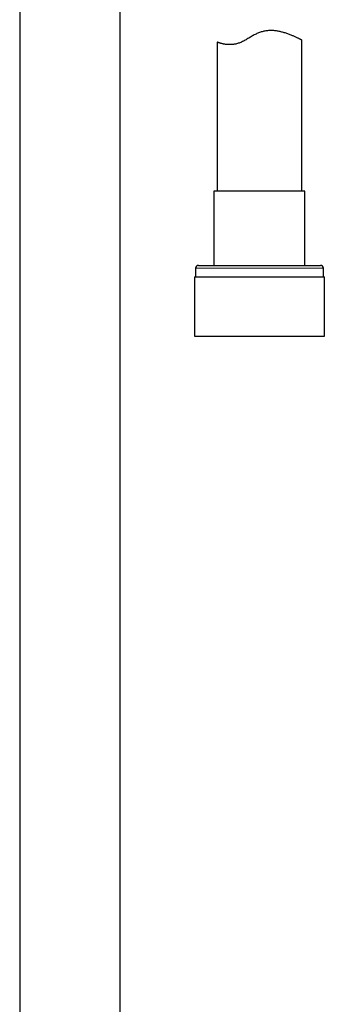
# Model space of a CAD drawing. Header units: millimetres. Extents: x 8 to 984, y 12 to 973.
# Tile 151 of 256: x 629 to 683, y 383 to 557. Entities that reach past the tile are written whole.
import ezdxf

# ---------------------------------------------------------------- set-up
doc = ezdxf.new("R2010")
doc.units = ezdxf.units.MM

msp = doc.modelspace()

# ---------------------------------------------------------------- linework, layer by layer
at = {"color": 7, "linetype": 'Continuous', "lineweight": 30}
for p, q in [((647.25, 310.17), (647.25, 572.86)), ((629.45, 568.45), (629.45, 310.17)), ((664.35, 553.34), (664.35, 527.03)), ((679.35, 527.03), (679.35, 553.7)), ((663.8, 527.03), (663.8, 513.9)), ((679.9, 527.03), (663.8, 527.03)), ((679.9, 513.9), (679.9, 527.03)), ((660.55, 513.4), (660.55, 511.9)), ((661.05, 513.9), (682.65, 513.9)), ((683.15, 511.9), (683.15, 513.4)), ((660.38, 511.9), (660.38, 501.4)), ((660.38, 511.9), (683.33, 511.9)), ((683.33, 501.4), (683.33, 511.9)), ((660.38, 501.4), (683.33, 501.4))]:
    msp.add_line(p, q, dxfattribs=at)
at = {"color": 252, "linetype": 'Continuous', "lineweight": 0}
msp.add_line((683.15, 513.4), (660.55, 513.4), dxfattribs=at)
at = {"color": 7, "linetype": 'Continuous', "lineweight": 30}
for centre, start, end in [((661.05, 513.4), 90, 180), ((682.65, 513.4), 0, 90)]:
    msp.add_arc(centre, 0.5, start, end, dxfattribs=at)
msp.add_open_spline([(679.35, 553.7), (679.35, 553.7), (679.35, 553.7), (679.33, 553.71), (679.3, 553.73), (679.24, 553.76), (679.17, 553.79), (679.07, 553.84), (678.95, 553.9), (678.8, 553.97), (678.62, 554.06), (678.42, 554.16), (678.19, 554.27), (677.95, 554.37), (677.7, 554.48), (677.44, 554.59), (677.16, 554.7), (676.86, 554.81), (676.55, 554.91), (676.25, 555.01), (675.94, 555.09), (675.65, 555.17), (675.34, 555.24), (675.03, 555.29), (674.71, 555.34), (674.39, 555.37), (674.07, 555.39), (673.76, 555.39), (673.44, 555.38), (673.12, 555.35), (672.8, 555.3), (672.49, 555.23), (672.17, 555.14), (671.86, 555.04), (671.56, 554.91), (671.25, 554.77), (670.93, 554.61), (670.61, 554.43), (670.29, 554.24), (669.97, 554.05), (669.65, 553.87), (669.33, 553.68), (669.01, 553.51), (668.7, 553.36), (668.4, 553.23), (668.11, 553.13), (667.81, 553.04), (667.53, 552.98), (667.25, 552.93), (666.98, 552.91), (666.72, 552.9), (666.47, 552.9), (666.23, 552.91), (665.99, 552.93), (665.75, 552.97), (665.52, 553.01), (665.3, 553.05), (665.11, 553.1), (664.94, 553.15), (664.78, 553.19), (664.65, 553.23), (664.54, 553.27), (664.46, 553.3), (664.4, 553.32), (664.36, 553.33), (664.35, 553.34), (664.35, 553.34)], degree=3, knots=[0, 0, 0, 0, 0.006646, 0.022319, 0.038039, 0.053787, 0.069536, 0.085262, 0.100937, 0.119757, 0.138628, 0.157521, 0.176401, 0.195227, 0.212454, 0.229729, 0.247028, 0.264326, 0.281599, 0.298824, 0.313406, 0.328034, 0.342678, 0.357312, 0.371919, 0.386486, 0.399881, 0.41332, 0.426767, 0.440193, 0.453577, 0.467005, 0.480478, 0.493977, 0.50747, 0.520915, 0.536287, 0.551676, 0.56707, 0.58245, 0.598219, 0.614009, 0.629786, 0.645539, 0.659976, 0.674471, 0.688986, 0.703479, 0.717915, 0.732255, 0.746631, 0.761027, 0.775418, 0.789772, 0.807024, 0.82433, 0.841666, 0.859004, 0.876315, 0.893571, 0.911259, 0.929011, 0.946793, 0.964572, 0.982317, 1, 1, 1, 1], dxfattribs=at)

doc.saveas('drawing.dxf')
